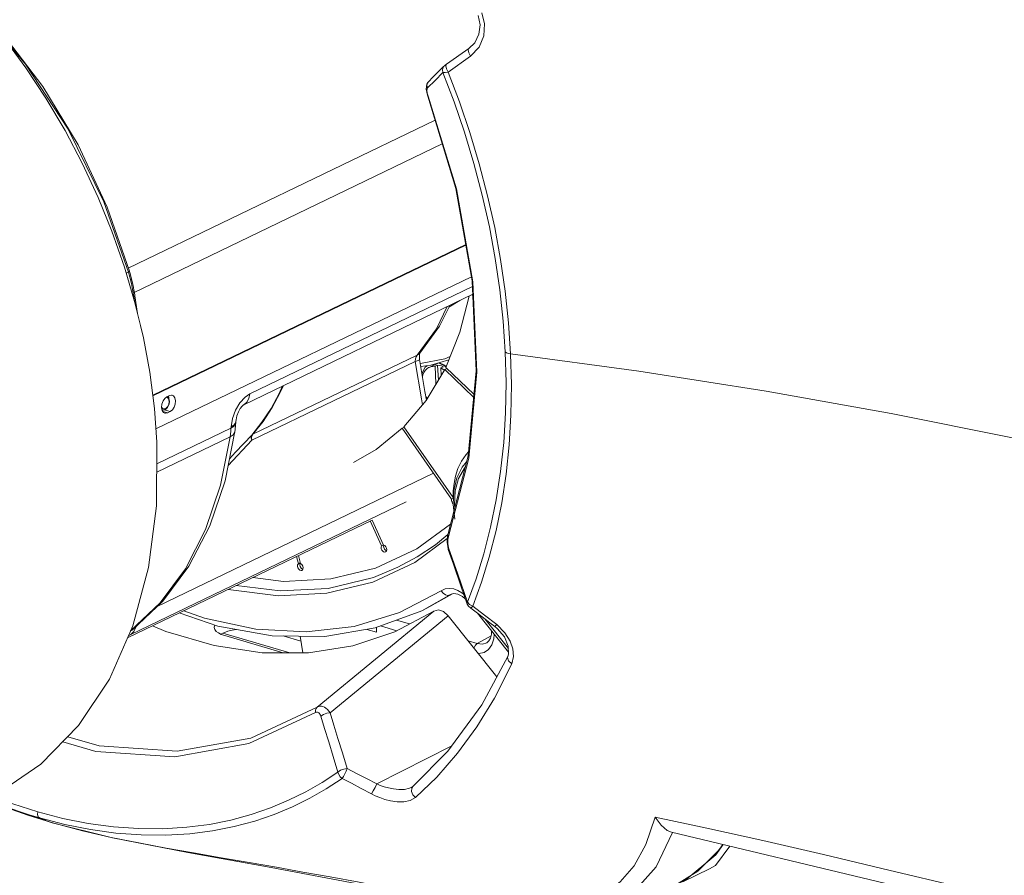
# Model space of a CAD drawing. Header units: millimetres. Extents: x 3925 to 5043, y -86 to 778.
# Tile 127 of 158: x 4822 to 4854, y 461 to 489. Entities that reach past the tile are written whole.
import ezdxf

# ---------------------------------------------------------------- set-up
doc = ezdxf.new("R2010")
doc.units = ezdxf.units.MM
doc.header["$LTSCALE"] = 46.255
for name, color, linetype in [('61-8ZU3SG001DXF_CONTINUOUS_LINE', 7, 'CONTINUOUS'), ('A70-PROTECT-DXF_CONTINUOUS_LINE', 7, 'CONTINUOUS'), ('H30-BOTTOM-CDXF_CONTINUOUS_LINE', 7, 'CONTINUOUS'), ('H30-RUBBER-MDXF_CONTINUOUS_LINE', 7, 'CONTINUOUS'), ('H30_BASE_SHIDXF_CONTINUOUS_LINE', 7, 'CONTINUOUS'), ('H30K-FRONT-CDXF_CONTINUOUS_LINE', 7, 'CONTINUOUS'), ('H60-LSM-GUIDDXF_CONTINUOUS_LINE', 7, 'CONTINUOUS'), ('PJ-LENS-B10RDXF_CONTINUOUS_LINE', 7, 'CONTINUOUS')]:
    doc.layers.add(name, color=color, linetype=linetype)

msp = doc.modelspace()

# ---------------------------------------------------------------- linework, layer by layer
at = {"layer": '61-8ZU3SG001DXF_CONTINUOUS_LINE', "color": 7, "linetype": 'Continuous', "lineweight": 0}
for p, q in [((4835.3895, 477.9248), (4835.6829, 478.0662)), ((4835.5892, 477.9595), (4835.6708, 477.9988)), ((4835.5892, 477.9595), (4835.6159, 477.3788)), ((4835.6708, 477.9988), (4835.6934, 477.5081)), ((4835.7782, 477.9045), (4835.8598, 477.9438)), ((4835.7782, 477.9045), (4835.7891, 477.6678)), ((4835.8565, 477.8592), (4835.7782, 477.9045)), ((4835.889, 477.8345), (4835.8565, 477.8592))]:
    msp.add_line(p, q, dxfattribs=at)
for points in [[(4835.3895, 477.9248), (4835.3738, 477.9168), (4835.3137, 477.8756), (4835.2614, 477.8222), (4835.2181, 477.7574), (4835.1845, 477.6827), (4835.1689, 477.6266)], [(4835.5892, 477.9595), (4835.5129, 477.9591), (4835.4407, 477.9448), (4835.3895, 477.9248)], [(4835.6708, 477.9988), (4835.7332, 477.9892), (4835.7966, 477.9707), (4835.8598, 477.9438)], [(4835.3256, 476.8944), (4835.3026, 476.9281), (4835.2765, 476.9756)]]:
    msp.add_lwpolyline(points, dxfattribs=at)
at = {"layer": 'A70-PROTECT-DXF_CONTINUOUS_LINE', "color": 7, "linetype": 'Continuous', "lineweight": 0}
for p, q in [((4835.1139, 477.9584), (4835.4484, 477.9933)), ((4835.4484, 477.9933), (4836.0384, 478.1787))]:
    msp.add_line(p, q, dxfattribs=at)
at = {"layer": 'H30-BOTTOM-CDXF_CONTINUOUS_LINE', "color": 7, "linetype": 'Continuous', "lineweight": 0}
for p, q in [((4828.5822, 469.15), (4830.7915, 468.5074)), ((4845.0861, 462.1785), (4844.8519, 461.8396)), ((4843.7655, 460.9476), (4844.6445, 461.3711))]:
    msp.add_line(p, q, dxfattribs=at)
for points in [[(4844.6424, 461.3723), (4844.8337, 461.4896), (4845.3106, 462.125)], [(4844.8519, 461.8396), (4843.8724, 461.0237), (4843.4856, 460.8127)]]:
    msp.add_lwpolyline(points, dxfattribs=at)
at = {"layer": 'H30-RUBBER-MDXF_CONTINUOUS_LINE', "color": 7, "linetype": 'Continuous', "lineweight": 0}
for p, q in [((4836.7937, 480.3189), (4836.8312, 480.296)), ((4835.9729, 477.8911), (4835.9025, 477.8571)), ((4836.8708, 477.025), (4835.9366, 477.9261)), ((4835.9025, 477.8571), (4835.2906, 476.836)), ((4835.9025, 477.8571), (4836.8619, 476.9317)), ((4835.2906, 476.836), (4834.5529, 475.9629)), ((4834.5628, 475.9423), (4834.5024, 475.9132)), ((4836.1837, 473.6282), (4834.5529, 475.9629)), ((4834.5024, 475.9132), (4836.1318, 473.5805)), ((4836.2022, 473.8544), (4836.1816, 473.3939)), ((4836.1318, 473.5805), (4836.1274, 473.5367)), ((4836.1274, 473.5367), (4836.1382, 473.4892)), ((4836.1318, 473.5805), (4836.1912, 473.6092)), ((4836.1816, 473.3939), (4836.2411, 472.9125)), ((4833.4458, 472.8554), (4833.82, 472.0349)), ((4833.8834, 472.062), (4833.5079, 472.8853)), ((4833.82, 472.0349), (4833.882, 472.0648)), ((4833.926, 472.0437), (4833.8834, 472.062)), ((4833.8956, 472.0568), (4833.8869, 472.0314)), ((4833.8869, 472.0314), (4833.8913, 471.9788)), ((4835.99, 472.2723), (4834.9201, 471.4884)), ((4831.1474, 471.4466), (4831.0803, 471.7156)), ((4833.8913, 471.9788), (4833.9139, 471.9272)), ((4833.9535, 471.8317), (4833.9806, 471.857)), ((4831.0155, 471.6843), (4831.0754, 471.444)), ((4831.0754, 471.444), (4831.1349, 471.4726)), ((4831.1257, 471.402), (4831.1382, 471.3484)), ((4831.1927, 471.2241), (4831.2046, 471.2315)), ((4835.7918, 470.5538), (4834.4133, 469.8341)), ((4836.1141, 470.4357), (4835.1498, 469.8943)), ((4835.3131, 469.9729), (4836.1556, 470.446)), ((4836.0765, 470.4146), (4836.127, 470.4389)), ((4836.114, 470.4357), (4836.2085, 470.4591)), ((4836.115, 470.4362), (4836.1141, 470.4357)), ((4836.4854, 470.3677), (4836.5823, 470.2869)), ((4833.6054, 469.3239), (4835.1498, 469.8943)), ((4835.3131, 469.973), (4835.1498, 469.8943)), ((4838.0067, 468.5254), (4836.9811, 469.814)), ((4838.0043, 468.6461), (4837.2236, 469.627))]:
    msp.add_line(p, q, dxfattribs=at)
for points in [[(4836.7071, 480.2772), (4836.4041, 479.0866), (4835.9366, 477.9261)], [(4834.5024, 475.9132), (4833.644, 475.2128), (4832.8951, 474.7824)], [(4836.6911, 475.1359), (4836.6095, 475.0531), (4836.4556, 474.8286), (4836.3399, 474.5851), (4836.2606, 474.3366), (4836.2118, 474.0914), (4836.1881, 473.8547), (4836.1837, 473.6282)], [(4836.6272, 474.8081), (4836.4787, 474.6337), (4836.3028, 474.2741), (4836.2022, 473.8544)], [(4836.5806, 474.6279), (4836.5558, 474.6033), (4836.3639, 474.2589), (4836.2515, 473.8459), (4836.2239, 473.3835), (4836.2351, 473.2898)], [(4836.1382, 473.4892), (4836.1623, 473.4455), (4836.183, 473.4253)], [(4836.0952, 472.7477), (4834.9849, 471.9348), (4833.6247, 471.3021)], [(4834.3597, 471.3254), (4834.9943, 471.669), (4835.5966, 472.0723), (4836.0051, 472.4044)], [(4833.82, 472.0349), (4833.8053, 471.9921), (4833.8097, 471.9395), (4833.8323, 471.8879), (4833.8685, 471.8477), (4833.911, 471.8272), (4833.9535, 471.8317)], [(4833.9873, 471.9542), (4833.9632, 472.0052), (4833.926, 472.0437)], [(4833.9139, 471.9272), (4833.9501, 471.8871), (4833.9845, 471.8705)], [(4833.9806, 471.857), (4833.9936, 471.9013), (4833.9873, 471.9542)], [(4834.9201, 471.4884), (4833.5271, 470.8397), (4832.0179, 470.471), (4830.4193, 470.3889), (4828.7616, 470.595), (4828.7573, 470.5962)], [(4831.0754, 471.444), (4831.0508, 471.4109), (4831.0441, 471.3626)], [(4831.143, 471.4643), (4831.1325, 471.4502), (4831.1257, 471.402)], [(4831.2184, 471.3691), (4831.1879, 471.4159), (4831.1474, 471.4466)], [(4834.3597, 471.3254), (4833.5575, 470.9931), (4832.0603, 470.6279), (4830.475, 470.5469), (4829.0284, 470.7269)], [(4833.6247, 471.3021), (4832.1505, 470.9426), (4830.5895, 470.8627), (4829.5729, 470.9892)], [(4831.0441, 471.3626), (4831.0566, 471.3091), (4831.0857, 471.2612), (4831.1256, 471.2286), (4831.1681, 471.218), (4831.1927, 471.2241)], [(4831.1382, 471.3484), (4831.1673, 471.3005), (4831.2072, 471.2679), (4831.2256, 471.2633)], [(4831.2046, 471.2315), (4831.2277, 471.2664), (4831.2326, 471.3156), (4831.2184, 471.3691)], [(4836.5279, 470.4449), (4836.4727, 470.489), (4836.3414, 470.5638), (4836.2022, 470.6129), (4836.0589, 470.6307), (4835.9199, 470.6118), (4835.7918, 470.5538)], [(4836.0765, 470.4146), (4836.0048, 470.401), (4835.9255, 470.4228), (4835.8507, 470.4764), (4835.7918, 470.5538)], [(4836.2085, 470.4591), (4836.3401, 470.439), (4836.4854, 470.3677)], [(4827.144, 469.8189), (4828.4236, 469.3847), (4830.213, 469.0656)], [(4831.3273, 469.193), (4829.6704, 469.2822), (4827.9735, 469.6442), (4827.2975, 469.8929)], [(4834.4133, 469.8341), (4832.9169, 469.378), (4831.3273, 469.193)], [(4830.213, 469.0656), (4831.9504, 469.0457), (4833.6054, 469.3239)]]:
    msp.add_lwpolyline(points, dxfattribs=at)
at = {"layer": 'H30_BASE_SHIDXF_CONTINUOUS_LINE', "color": 7, "linetype": 'Continuous', "lineweight": 0}
for p, q in [((4830.5784, 468.5077), (4828.6451, 469.07)), ((4830.5786, 469.0614), (4831.1614, 468.8919))]:
    msp.add_line(p, q, dxfattribs=at)
for points in [[(4828.3209, 469.4196), (4828.308, 469.3967), (4828.2992, 469.3387)], [(4828.2992, 469.3387), (4828.3184, 469.2714), (4828.364, 469.2125), (4828.4349, 469.1585), (4828.5296, 469.1105), (4828.6451, 469.07)], [(4828.5152, 469.1177), (4828.6199, 469.1682), (4828.7466, 469.2134), (4828.8895, 469.2508), (4829.0297, 469.2766)]]:
    msp.add_lwpolyline(points, dxfattribs=at)
at = {"layer": 'H30K-FRONT-CDXF_CONTINUOUS_LINE', "color": 7, "linetype": 'Continuous', "lineweight": 0}
for p, q in [((4837.1258, 489.626), (4837.2178, 489.2623)), ((4837.0071, 489.5384), (4837.0706, 489.2347)), ((4836.7044, 488.4539), (4835.9657, 487.9288)), ((4837.0371, 488.4964), (4836.7549, 488.1996)), ((4836.7549, 488.1996), (4836.0206, 487.6717)), ((4835.7231, 487.71), (4835.511, 487.4985)), ((4835.847, 487.6586), (4835.5848, 487.3976)), ((4835.8795, 487.8661), (4835.7231, 487.71)), ((4835.9412, 487.8793), (4835.9647, 487.9283)), ((4835.9647, 487.9283), (4835.9651, 487.9286)), ((4835.354, 487.3406), (4835.3139, 487.2712)), ((4835.5848, 487.3976), (4835.3329, 487.1474)), ((4835.354, 487.3406), (4835.3656, 487.3536)), ((4835.511, 487.4985), (4835.3665, 487.3546)), ((4835.3139, 487.2712), (4835.2923, 487.1095)), ((4835.2923, 487.1095), (4835.3331, 486.9072)), ((4835.3331, 486.9072), (4835.3448, 486.8741)), ((4835.3603, 486.8707), (4835.3448, 486.874)), ((4836.6985, 474.9328), (4836.0289, 472.3418)), ((4835.9997, 472.3863), (4835.9804, 472.1581)), ((4836.0169, 472.444), (4835.9997, 472.3863)), ((4835.9804, 472.1581), (4836.0145, 471.9377)), ((4836.0073, 472.2393), (4836.0072, 472.1089)), ((4836.0072, 472.1089), (4836.0314, 471.97)), ((4836.0289, 472.3418), (4836.0073, 472.2393)), ((4836.0145, 471.9377), (4836.0212, 471.914)), ((4836.0212, 471.914), (4836.0218, 471.9122)), ((4836.4459, 470.6831), (4836.6415, 470.1148)), ((4836.6415, 470.1148), (4836.6422, 470.1127)), ((4836.6447, 470.1136), (4836.6836, 470.0462)), ((4836.6517, 470.1732), (4836.7235, 470.1016)), ((4836.7235, 470.1016), (4836.8317, 470.0482)), ((4831.6956, 466.7126), (4835.5454, 469.8822)), ((4836.7645, 469.9804), (4836.7784, 469.9905)), ((4836.7645, 469.9804), (4836.9871, 469.8093)), ((4836.7784, 469.9905), (4836.8318, 470.0481)), ((4836.8317, 470.0482), (4837.2174, 469.7491)), ((4836.9871, 469.8093), (4837.3911, 469.4977)), ((4837.2174, 469.7491), (4837.6184, 469.4369)), ((4832.123, 466.5211), (4836.0158, 469.7259)), ((4837.6213, 467.7089), (4836.0158, 469.7259)), ((4837.3911, 469.4977), (4837.556, 469.3701)), ((4837.6184, 469.4369), (4837.8925, 469.1669)), ((4837.556, 469.3701), (4837.6349, 469.3044)), ((4837.6349, 469.3044), (4837.8723, 469.0272)), ((4838.1553, 468.6364), (4838.1751, 468.3871)), ((4837.9813, 468.3807), (4837.9814, 468.3809)), ((4838.1751, 468.3871), (4838.1147, 468.1402)), ((4831.6433, 466.5357), (4829.4385, 465.5078)), ((4831.6956, 466.7126), (4829.5062, 465.6919)), ((4829.5062, 465.6919), (4827.081, 465.2609)), ((4829.4385, 465.5078), (4826.9961, 465.0738)), ((4836.1428, 465.4379), (4833.6621, 464.1758)), ((4835.642, 464.405), (4834.9351, 463.7262)), ((4834.8179, 464.0676), (4834.7473, 464.0348)), ((4834.8146, 464.0361), (4834.8558, 464.0941)), ((4834.8558, 464.0941), (4834.8178, 464.0676)), ((4834.8183, 464.0678), (4834.8179, 464.0676)), ((4831.4508, 463.7032), (4830.8773, 463.4203)), ((4821.2534, 463.4716), (4822.9515, 462.8934)), ((4822.1464, 463.1463), (4821.4359, 463.4013)), ((4823.3048, 463.0399), (4822.4771, 463.2548)), ((4822.9324, 462.8999), (4822.1464, 463.1463)), ((4822.5324, 463.0547), (4822.1976, 463.1561)), ((4823.369, 462.8371), (4822.5324, 463.0547)), ((4822.6639, 463.0038), (4822.5324, 463.0547)), ((4822.7973, 462.9522), (4822.6639, 463.0038)), ((4822.9324, 462.8999), (4822.7973, 462.9522)), ((4842.8458, 463.0837), (4842.5403, 462.1801)), ((4823.9485, 462.63), (4822.9324, 462.8999)), ((4822.9519, 462.8933), (4822.9515, 462.8934)), ((4824.9011, 462.4134), (4823.9485, 462.63)), ((4825.8122, 462.2284), (4824.9011, 462.4134)), ((4842.8794, 461.4406), (4843.4224, 462.5779)), ((4843.3905, 462.5834), (4850.4627, 460.8949)), ((4826.7136, 462.0591), (4825.8122, 462.2284)), ((4842.5403, 462.1801), (4842.1506, 461.4772)), ((4844.938, 461.9741), (4844.2546, 461.3015)), ((4845.0791, 462.1802), (4844.938, 461.9741)), ((4842.15, 460.6296), (4842.8794, 461.4406)), ((4844.2546, 461.3015), (4843.4624, 460.8016))]:
    msp.add_line(p, q, dxfattribs=at)
for points in [[(4837.2178, 489.2623), (4837.194, 488.8712), (4837.0371, 488.4964)], [(4837.0706, 489.2347), (4837.034, 488.9216), (4836.8946, 488.6403), (4836.7043, 488.4538)], [(4836.7549, 488.1996), (4836.697, 488.3112), (4836.681, 488.406), (4836.7043, 488.4538)], [(4835.847, 487.6586), (4835.8285, 487.7465), (4835.8523, 487.8308), (4835.8795, 487.8661)], [(4836.0206, 487.6718), (4835.9155, 487.6583), (4835.847, 487.6586)], [(4835.847, 487.6586), (4836.2157, 486.6868), (4836.5569, 485.6861), (4836.8679, 484.6578), (4837.1428, 483.6139), (4837.3778, 482.5672), (4837.5714, 481.5228), (4837.7235, 480.4817), (4837.8334, 479.45), (4837.9008, 478.4352)], [(4835.9647, 487.9283), (4835.9486, 487.9174), (4835.9297, 487.9052), (4835.9099, 487.8911), (4835.893, 487.8774), (4835.8883, 487.8733)], [(4836.0209, 487.6719), (4835.9593, 487.7834), (4835.9412, 487.8793)], [(4836.0206, 487.6717), (4836.3909, 486.6883), (4836.7321, 485.6799), (4837.0432, 484.6432), (4837.3184, 483.5911), (4837.5535, 482.5364), (4837.7472, 481.4844), (4837.8994, 480.4357), (4838.0095, 479.3966), (4838.0772, 478.3744)], [(4835.3329, 487.1474), (4835.315, 487.2338), (4835.3378, 487.3167), (4835.354, 487.3406)], [(4835.3329, 487.1474), (4835.3184, 487.0757), (4835.329, 486.9775), (4835.3603, 486.8707)], [(4835.3448, 486.874), (4836.2702, 483.8317), (4836.8087, 480.7837), (4836.9459, 477.8153), (4836.6791, 475.0091), (4836.0163, 472.4422)], [(4835.3603, 486.8707), (4836.2897, 483.8147), (4836.8307, 480.7499), (4836.9683, 477.7617), (4836.6985, 474.9328)], [(4837.9008, 478.4352), (4837.9263, 477.425), (4837.9093, 476.4281), (4837.8498, 475.4503), (4837.7481, 474.4926), (4837.6042, 473.5568), (4837.4191, 472.6477), (4837.1956, 471.7756), (4836.9385, 470.9499), (4836.6517, 470.1732)], [(4838.0772, 478.3744), (4838.103, 477.3568), (4838.0865, 476.3525), (4838.0276, 475.3674), (4837.9263, 474.4026), (4837.7829, 473.4596), (4837.5981, 472.5432), (4837.3749, 471.6641), (4837.118, 470.8314), (4836.8317, 470.0482)], [(4838.0772, 478.3744), (4838.004, 478.3881), (4837.9439, 478.4088), (4837.9008, 478.4351)], [(4865.889, 472.7881), (4862.2597, 473.7922), (4858.5068, 474.7297), (4854.6327, 475.5999), (4850.632, 476.4036), (4846.5118, 477.1381), (4842.3119, 477.7967), (4838.0772, 478.3744)], [(4836.0289, 472.3418), (4836.011, 472.3979), (4836.0163, 472.4422)], [(4836.0314, 471.97), (4836.0198, 471.9195), (4836.0212, 471.914)], [(4836.0218, 471.9122), (4836.1898, 471.4259), (4836.4459, 470.6831)], [(4836.0314, 471.97), (4836.3325, 471.0984), (4836.6517, 470.1732)], [(4836.6517, 470.1733), (4836.6396, 470.1217), (4836.6415, 470.1148)], [(4835.5454, 469.8822), (4834.2619, 469.1982), (4832.8771, 468.7377), (4831.4079, 468.5067), (4829.8769, 468.5085), (4828.3012, 468.7432), (4826.7064, 469.2071), (4826.2672, 469.3964)], [(4835.5454, 469.8822), (4835.6933, 469.9199), (4835.8608, 469.8648), (4836.0158, 469.7259)], [(4836.6836, 470.0462), (4836.7493, 469.9918), (4836.7641, 469.9801)], [(4837.6184, 469.4369), (4837.5683, 469.3799), (4837.556, 469.3701)], [(4837.8925, 469.1669), (4838.066, 468.893), (4838.1553, 468.6364)], [(4837.8723, 469.0272), (4838.0027, 468.7258), (4838.008, 468.4591), (4837.9813, 468.3807)], [(4837.9814, 468.3809), (4837.1278, 466.7883), (4836.0084, 465.2537), (4834.8559, 464.0941)], [(4838.1147, 468.1402), (4837.5431, 467.0095), (4836.9618, 466.06), (4836.3276, 465.1918), (4835.642, 464.405)], [(4838.1147, 468.1402), (4838.0045, 468.2371), (4837.9723, 468.3491), (4837.9813, 468.3807)], [(4831.6433, 466.5357), (4831.6415, 466.606), (4831.6596, 466.6669), (4831.6956, 466.7126)], [(4831.8179, 466.4079), (4831.8049, 466.444), (4831.7881, 466.4779), (4831.7688, 466.506), (4831.7493, 466.5261), (4831.7306, 466.5392), (4831.712, 466.5471), (4831.6921, 466.5502), (4831.6697, 466.5475), (4831.6433, 466.5357)], [(4832.123, 466.5211), (4832.0824, 466.5815), (4832.0343, 466.6373), (4831.9825, 466.6826), (4831.9329, 466.714), (4831.8873, 466.7335), (4831.8435, 466.7439), (4831.7986, 466.746), (4831.7499, 466.7375), (4831.6956, 466.7126)], [(4831.8179, 466.4079), (4831.9019, 466.4671), (4832.0117, 466.5078), (4832.123, 466.5211)], [(4832.6872, 464.6815), (4832.5289, 465.1986), (4832.3819, 465.6779), (4832.2466, 466.1187), (4832.123, 466.5211)], [(4832.3812, 464.567), (4832.2229, 465.0849), (4832.0763, 465.5644), (4831.9413, 466.0054), (4831.8179, 466.4079)], [(4826.9961, 465.0738), (4824.3969, 465.248), (4823.305, 465.5656)], [(4827.081, 465.2609), (4824.5001, 465.4339), (4823.4691, 465.7338)], [(4832.3812, 464.567), (4831.8639, 464.2276), (4831.3221, 463.9171), (4830.7527, 463.6357)], [(4832.3799, 464.5671), (4832.4632, 464.6274), (4832.5746, 464.6687), (4832.6864, 464.6809)], [(4832.5174, 464.3571), (4832.4541, 464.4141), (4832.4063, 464.4871), (4832.3799, 464.5671)], [(4832.5174, 464.3571), (4832.5617, 464.4221), (4832.6103, 464.5075), (4832.6544, 464.5997), (4832.6864, 464.6809)], [(4833.6621, 464.1758), (4833.3238, 464.3544), (4832.9986, 464.523), (4832.6872, 464.6815)], [(4832.5175, 464.3575), (4831.9966, 464.0158), (4831.4508, 463.7032)], [(4833.4841, 463.8523), (4833.149, 464.0306), (4832.8267, 464.1988), (4832.5175, 464.3575)], [(4833.4841, 463.8523), (4833.5469, 463.9435), (4833.6128, 464.0634), (4833.6621, 464.1758)], [(4834.7473, 464.0348), (4834.5741, 463.9961), (4834.3877, 463.9923), (4834.21, 464.0122), (4834.0483, 464.0455), (4833.9037, 464.0861), (4833.7757, 464.1302), (4833.6621, 464.1758)], [(4834.9351, 463.7262), (4834.8479, 463.8167), (4834.804, 463.9295), (4834.8146, 464.0361)], [(4822.1976, 463.1561), (4821.6957, 463.3236), (4820.8418, 463.6496)], [(4822.4771, 463.2548), (4821.6499, 463.5211), (4820.9873, 463.7751)], [(4830.7527, 463.6357), (4830.1529, 463.385), (4829.5196, 463.1671), (4828.8498, 462.9851), (4828.141, 462.843), (4827.3923, 462.7456), (4826.6088, 462.6978), (4825.8005, 462.7029), (4824.9756, 462.7621), (4824.1408, 462.8749), (4823.3048, 463.0399)], [(4834.9351, 463.7262), (4834.7693, 463.6289), (4834.5551, 463.5813), (4834.3297, 463.5817), (4834.1183, 463.6139), (4833.9285, 463.6641), (4833.7607, 463.7236), (4833.6135, 463.7872), (4833.4841, 463.8523)], [(4822.5324, 463.0547), (4822.4886, 463.0949), (4822.4686, 463.1673), (4822.477, 463.2548)], [(4830.8773, 463.4203), (4830.2731, 463.1686), (4829.6351, 462.9502), (4828.9603, 462.7683), (4828.2462, 462.627), (4827.4918, 462.5308), (4826.7021, 462.4847), (4825.8873, 462.4921), (4825.0554, 462.5538), (4824.2131, 462.6694), (4823.369, 462.8371)], [(4842.8458, 463.0837), (4844.5564, 462.721), (4846.4022, 462.3095), (4848.3991, 461.8472), (4850.554, 461.3357)], [(4843.3902, 462.5834), (4843.2462, 462.644), (4843.0409, 462.8156), (4842.8458, 463.0837)], [(4822.9519, 462.8933), (4824.9402, 462.4004), (4827.4296, 461.9164), (4830.1833, 461.4207), (4833.207, 460.8429)], [(4836.2953, 460.2882), (4835.152, 460.5251), (4834.0811, 460.7383), (4833.0773, 460.9309), (4832.1269, 461.1073), (4831.2275, 461.2696), (4830.3492, 461.4244), (4829.4476, 461.5808), (4828.529, 461.7392), (4827.6182, 461.8975), (4826.7136, 462.0591)], [(4842.1506, 461.4772), (4841.695, 460.9436), (4841.1682, 460.5431)], [(4850.554, 461.3357), (4852.8735, 460.7759), (4855.2646, 460.1908), (4857.5369, 459.6251), (4859.5755, 459.1059), (4861.3745, 458.6354)]]:
    msp.add_lwpolyline(points, dxfattribs=at)
at = {"layer": 'H60-LSM-GUIDDXF_CONTINUOUS_LINE', "color": 7, "linetype": 'Continuous', "lineweight": 0}
for p, q in [((4835.5129, 477.9843), (4835.5331, 478.0199)), ((4835.898, 477.977), (4835.7201, 478.0591)), ((4835.729, 478.0786), (4835.8926, 478.0032)), ((4835.8926, 478.0032), (4835.949, 477.9567)), ((4835.9425, 477.9406), (4835.898, 477.977)), ((4834.7461, 469.4562), (4834.3084, 469.5835)), ((4833.6555, 469.1863), (4833.3373, 469.2789)), ((4833.6485, 469.3398), (4833.6555, 469.1863)), ((4834.3249, 469.2317), (4833.7827, 469.3894)), ((4831.1342, 469.055), (4831.2255, 468.5069)), ((4836.9786, 468.8069), (4836.6777, 468.8944)), ((4837.4312, 469.0594), (4836.9786, 468.8069))]:
    msp.add_line(p, q, dxfattribs=at)
for points in [[(4835.1566, 477.701), (4835.1714, 477.7716), (4835.2615, 477.9306), (4835.323, 477.9802)], [(4835.3213, 476.8873), (4835.3088, 476.9034), (4835.2782, 476.9652)], [(4837.5342, 469.1191), (4837.5248, 468.9697), (4837.4603, 468.7702), (4837.35, 468.6153), (4837.2015, 468.5151), (4837.0246, 468.4766), (4837.0085, 468.4787)], [(4837.2898, 468.8353), (4837.3607, 468.8976), (4837.414, 468.9927), (4837.4459, 469.116), (4837.4507, 469.2239)], [(4836.8645, 468.6597), (4836.872, 468.6823), (4836.9198, 468.7572), (4836.9786, 468.8069)], [(4837.2898, 468.8353), (4837.1494, 468.7901), (4836.9786, 468.8069)]]:
    msp.add_lwpolyline(points, dxfattribs=at)
at = {"layer": 'PJ-LENS-B10RDXF_CONTINUOUS_LINE', "color": 7, "linetype": 'Continuous', "lineweight": 0}
for p, q in [((4821.1899, 488.9839), (4822.0741, 487.9319)), ((4821.3068, 488.9553), (4822.6456, 487.1922)), ((4822.6456, 487.1922), (4823.8074, 485.265)), ((4825.462, 481.2042), (4835.5856, 486.0823)), ((4823.8074, 485.265), (4824.7658, 483.2176)), ((4825.6314, 480.3874), (4835.824, 485.2986)), ((4824.6557, 483.3835), (4825.4675, 481.0711)), ((4824.7658, 483.2176), (4825.4993, 481.0964)), ((4836.5967, 481.9832), (4826.2689, 477.0068)), ((4826.2723, 476.9806), (4836.6013, 481.9575)), ((4825.3379, 481.2345), (4825.6724, 480.099)), ((4825.394, 481.0357), (4825.4675, 481.0711)), ((4825.4675, 481.0711), (4825.4921, 480.984)), ((4825.4921, 480.984), (4825.5159, 480.897)), ((4825.5114, 481.0539), (4825.4993, 481.0964)), ((4825.556, 480.8916), (4825.5114, 481.0539)), ((4825.5159, 480.897), (4825.539, 480.8102)), ((4825.539, 480.8102), (4825.5688, 480.6884)), ((4825.5698, 480.8392), (4825.556, 480.8916)), ((4825.5895, 480.7608), (4825.5698, 480.8392)), ((4836.7857, 480.9138), (4826.376, 475.8979)), ((4825.5688, 480.6884), (4825.5951, 480.566)), ((4825.6328, 480.5604), (4825.5895, 480.7608)), ((4825.5951, 480.566), (4825.6178, 480.4431)), ((4825.6489, 480.4704), (4825.6328, 480.5604)), ((4825.6526, 480.4489), (4825.6489, 480.4704)), ((4829.4794, 477.0546), (4836.8176, 480.5905)), ((4825.6475, 480.26), (4825.6299, 480.2515)), ((4825.6379, 480.3208), (4825.6475, 480.26)), ((4825.6789, 480.0586), (4825.6475, 480.26)), ((4825.6756, 480.3069), (4825.6526, 480.4489)), ((4825.6782, 480.2904), (4825.6756, 480.3069)), ((4825.7701, 479.6995), (4825.678, 480.2905)), ((4829.2711, 476.6941), (4836.8294, 480.3361)), ((4825.6724, 480.099), (4825.8709, 479.3028)), ((4835.9892, 479.9313), (4835.6286, 479.2019)), ((4836.4079, 480.133), (4836.0401, 479.9096)), ((4835.6286, 479.2019), (4834.9974, 478.3314)), ((4829.5747, 475.7185), (4834.9974, 478.3314)), ((4834.9974, 478.3314), (4834.963, 478.2746)), ((4834.9974, 478.3314), (4835.0832, 478.3962)), ((4835.0681, 478.2742), (4835.0743, 478.3544)), ((4835.0759, 478.1879), (4835.0681, 478.2742)), ((4835.0743, 478.3544), (4835.0861, 478.3973)), ((4835.0832, 478.3962), (4835.0834, 478.3964)), ((4834.9343, 478.1148), (4829.543, 475.517)), ((4830.4433, 477.0663), (4830.5521, 477.3114)), ((4830.5839, 477.3267), (4830.4798, 477.0922)), ((4826.6682, 476.9025), (4826.6104, 476.8162)), ((4826.7396, 476.958), (4826.6682, 476.9025)), ((4826.7131, 476.9374), (4826.7546, 476.9284)), ((4826.7396, 476.958), (4826.8213, 476.9973)), ((4826.7546, 476.9284), (4826.7925, 476.8836)), ((4826.8058, 476.9024), (4826.7641, 476.9658)), ((4826.8222, 476.8144), (4826.8058, 476.9024)), ((4826.5641, 476.602), (4826.5833, 476.5066)), ((4826.6069, 476.5601), (4826.5673, 476.6041)), ((4826.6866, 476.5345), (4826.7596, 476.6054)), ((4826.7636, 476.6338), (4826.7148, 476.5779)), ((4826.7596, 476.6054), (4826.8072, 476.7057)), ((4826.7983, 476.7134), (4826.7636, 476.6338)), ((4826.7925, 476.8836), (4826.8101, 476.8028)), ((4826.8101, 476.8028), (4826.7983, 476.7134)), ((4826.8072, 476.7057), (4826.8222, 476.8145)), ((4826.5817, 476.5146), (4826.6058, 476.5111)), ((4826.5833, 476.5066), (4826.6277, 476.4408)), ((4826.6087, 476.5093), (4826.5882, 476.4994)), ((4826.6058, 476.5111), (4826.6866, 476.5345)), ((4826.606, 476.473), (4826.7641, 476.427)), ((4826.6277, 476.4408), (4826.6716, 476.4165)), ((4826.6423, 476.5255), (4826.8457, 476.4664)), ((4826.8457, 476.4664), (4826.7641, 476.427)), ((4828.8513, 475.9173), (4828.8543, 475.9583)), ((4828.8543, 475.9583), (4828.903, 476.2373)), ((4828.9557, 476.026), (4828.8543, 475.9584)), ((4829.0037, 476.0291), (4829.0089, 476.0933)), ((4829.0089, 476.0933), (4829.0049, 476.0692)), ((4829.012, 476.1354), (4829.0089, 476.0934)), ((4829.012, 476.1354), (4829.0192, 476.1957)), ((4828.8218, 475.6299), (4826.4001, 474.463)), ((4826.4026, 474.7374), (4828.8513, 475.9173)), ((4829.5375, 475.6915), (4829.0047, 475.1224)), ((4829.543, 475.517), (4828.7592, 474.6835)), ((4829.0047, 475.1224), (4828.8033, 474.9086)), ((4826.417, 470.0345), (4835.5375, 474.4292)), ((4834.6362, 473.4839), (4825.5515, 469.1064)), ((4825.4378, 468.9967), (4833.5079, 472.8853)), ((4824.8416, 467.637), (4825.6115, 469.3928)), ((4825.5515, 469.1064), (4825.4697, 469.0695)), ((4825.5396, 469.227), (4825.6015, 469.2655)), ((4825.5515, 469.1064), (4825.652, 469.2072)), ((4825.5744, 469.2442), (4825.6014, 469.2655)), ((4825.6015, 469.2655), (4825.6017, 469.2657)), ((4825.652, 469.2072), (4825.713, 469.3526))]:
    msp.add_line(p, q, dxfattribs=at)
for points in [[(4821.3534, 488.8002), (4822.0802, 487.8133), (4822.7421, 486.8121), (4823.3774, 485.7385), (4823.9404, 484.67), (4824.4707, 483.5307), (4824.9238, 482.4172), (4825.3379, 481.2345)], [(4822.0741, 487.9319), (4823.4758, 485.7858), (4824.6557, 483.3835)], [(4825.4675, 481.0711), (4825.4899, 481.0839), (4825.4993, 481.0941), (4825.4993, 481.0964)], [(4825.539, 480.8102), (4825.5612, 480.8244), (4825.5699, 480.8365), (4825.5698, 480.8392)], [(4825.6178, 480.4431), (4825.6401, 480.4558), (4825.649, 480.4681), (4825.6489, 480.4704)], [(4825.6178, 480.4431), (4825.628, 480.3818), (4825.6379, 480.3208)], [(4825.6476, 480.26), (4825.6695, 480.2739), (4825.6781, 480.2876), (4825.6781, 480.2904)], [(4835.0832, 478.3962), (4835.73, 479.2857), (4836.0703, 479.9703)], [(4825.8709, 479.3028), (4825.9609, 478.8961), (4826.1708, 477.7622), (4826.3266, 476.5629), (4826.409, 475.4543)], [(4834.963, 478.2746), (4834.9418, 478.2028), (4834.9343, 478.1148)], [(4836.0819, 478.2868), (4835.9105, 478.2122), (4835.1025, 478.053)], [(4834.9343, 478.1148), (4835.0235, 478.147), (4835.0701, 478.1749), (4835.0759, 478.1879)], [(4834.9343, 478.1148), (4835.1375, 476.8869), (4835.1693, 476.6924)], [(4835.2974, 476.8474), (4835.2518, 477.1265), (4835.0759, 478.1879)], [(4826.9138, 477.0079), (4826.8946, 477.0116), (4826.8213, 476.9973)], [(4827.0212, 476.8223), (4827.002, 476.9177), (4826.9576, 476.9835), (4826.9138, 477.0079)], [(4829.1459, 476.7544), (4829.3166, 476.9442), (4829.4794, 477.0546)], [(4829.2711, 476.6941), (4829.3734, 476.7728), (4829.4459, 476.8963), (4829.4794, 477.0546)], [(4829.5375, 475.6915), (4829.872, 476.1124), (4830.1743, 476.5712), (4830.4433, 477.0663)], [(4830.4798, 477.0922), (4830.2113, 476.598), (4829.9091, 476.1393), (4829.5747, 475.7185)], [(4826.6104, 476.8162), (4826.5739, 476.7114), (4826.5641, 476.602)], [(4826.7148, 476.5779), (4826.6589, 476.5513), (4826.6069, 476.5601)], [(4826.8457, 476.4664), (4826.9172, 476.5218), (4826.9749, 476.6081), (4827.0114, 476.7129), (4827.0212, 476.8223)], [(4828.903, 476.2373), (4829.0032, 476.5097), (4829.1459, 476.7544)], [(4829.0192, 476.1957), (4829.0492, 476.3233), (4829.0985, 476.4532), (4829.1596, 476.5649), (4829.2188, 476.6435), (4829.2616, 476.686), (4829.2691, 476.692)], [(4826.6716, 476.4165), (4826.6907, 476.4127), (4826.7641, 476.427)], [(4829.0049, 476.0692), (4828.955, 475.9868), (4828.8512, 475.9168)], [(4829.012, 476.135), (4829.007, 476.1071), (4828.9557, 476.026)], [(4828.9796, 475.8081), (4828.9862, 475.8604), (4829.0037, 476.0291)], [(4825.5396, 469.227), (4826.5199, 470.1549), (4827.3465, 471.2725), (4828.0144, 472.5716), (4828.5099, 474.0321), (4828.8218, 475.6299)], [(4828.9796, 475.8081), (4828.6615, 474.1847), (4828.1518, 472.6926), (4827.4612, 471.3602), (4826.6051, 470.2118), (4825.6015, 469.2655)], [(4828.8218, 475.6299), (4828.8334, 475.7248), (4828.8431, 475.8204), (4828.8513, 475.9173)], [(4828.8219, 475.6302), (4828.9233, 475.7), (4828.9744, 475.7835), (4828.9796, 475.808)], [(4829.5375, 475.6915), (4829.5161, 475.6455), (4829.5178, 475.5847), (4829.5429, 475.517)], [(4829.5747, 475.7185), (4829.5444, 475.664), (4829.5334, 475.5943), (4829.543, 475.517)], [(4829.5375, 475.6915), (4829.5486, 475.7019), (4829.5611, 475.7109), (4829.5747, 475.7185)], [(4825.6115, 469.3928), (4826.1274, 471.3167), (4826.3903, 473.3554), (4826.409, 475.4543)], [(4820.855, 463.7082), (4821.1385, 463.8517), (4822.5831, 464.8258), (4823.8262, 466.0998), (4824.8416, 467.637)]]:
    msp.add_lwpolyline(points, dxfattribs=at)
msp.add_ellipse((4826.6187, 476.7943), major_axis=(0.0635, 0.2807), ratio=0.6350178, start_param=-0.996762, end_param=-0.7566374, dxfattribs=at)

doc.saveas('drawing.dxf')
